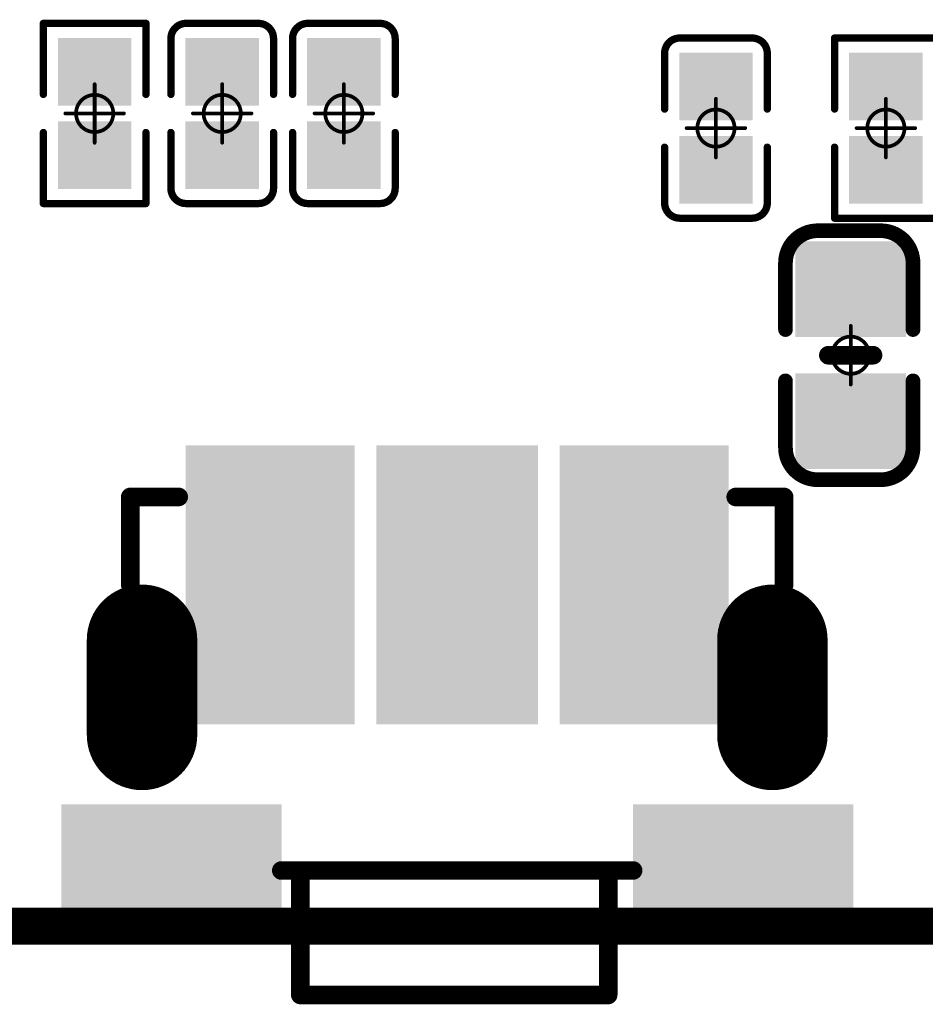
# Model space of a CAD drawing. Header units: millimetres. Extents: x 12.27 to 15.71, y 9.85 to 12.1.
# Tile 6 of 31: x 13.02 to 13.26, y 9.87 to 10.13. Entities that reach past the tile are written whole.
import ezdxf

# ---------------------------------------------------------------- set-up
doc = ezdxf.new("R2010")
doc.units = ezdxf.units.MM
doc.header["$MEASUREMENT"] = 0
for name, color, linetype in [('BottomLayer', 5, 'Continuous'), ('BottomSolder', 6, 'Continuous'), ('KeepOutLayer', 6, 'Continuous'), ('Mechanical15', 56, 'Continuous'), ('MidLayer1', 16, 'Continuous'), ('MidLayer2', 76, 'Continuous'), ('MultiLayer', 9, 'Continuous'), ('TopLayer', 1, 'Continuous'), ('TopOverlay', 2, 'Continuous'), ('TopPaste', 8, 'Continuous'), ('TopSolder', 216, 'Continuous')]:
    doc.layers.add(name, color=color, linetype=linetype)

# ---------------------------------------------------------------- blocks, each defined once
blk = doc.blocks.new('KEY_3P_3_5_3_5MM__4')
at = {"layer": 'BottomLayer', "const_width": 0.02165}
for points in [[(-0.08465, 0.00295), (-0.08465, -0.02264)], [(0.08465, 0.00295), (0.08465, -0.02264)]]:
    blk.add_lwpolyline(points, dxfattribs=at)
at = {"layer": 'BottomLayer', "const_width": 0.01083}
for points in [[(-0.09006, 0.00295, 1), (-0.07923, 0.00295, 1)], [(0.07923, 0.00295, 1), (0.09006, 0.00295, 1)], [(-0.09006, -0.02264, 1), (-0.07923, -0.02264, 1)], [(0.07923, -0.02264, 1), (0.09006, -0.02264, 1)]]:
    blk.add_lwpolyline(points, format="xyb", close=True, dxfattribs=at)
at = {"layer": 'BottomSolder', "const_width": 0.02965}
for points in [[(-0.08465, 0.00295), (-0.08465, -0.02264)], [(0.08465, 0.00295), (0.08465, -0.02264)]]:
    blk.add_lwpolyline(points, dxfattribs=at)
at = {"layer": 'BottomSolder', "const_width": 0.01483}
for points in [[(-0.09206, 0.00295, 1), (-0.07723, 0.00295, 1)], [(0.07723, 0.00295, 1), (0.09206, 0.00295, 1)], [(-0.09206, -0.02264, 1), (-0.07723, -0.02264, 1)], [(0.07723, -0.02264, 1), (0.09206, -0.02264, 1)]]:
    blk.add_lwpolyline(points, format="xyb", close=True, dxfattribs=at)
at = {"layer": 'MidLayer1', "const_width": 0.02165}
for points in [[(-0.08465, 0.00295), (-0.08465, -0.02264)], [(0.08465, 0.00295), (0.08465, -0.02264)]]:
    blk.add_lwpolyline(points, dxfattribs=at)
at = {"layer": 'MidLayer1', "const_width": 0.01083}
for points in [[(-0.09006, 0.00295, 1), (-0.07923, 0.00295, 1)], [(0.07923, 0.00295, 1), (0.09006, 0.00295, 1)], [(-0.09006, -0.02264, 1), (-0.07923, -0.02264, 1)], [(0.07923, -0.02264, 1), (0.09006, -0.02264, 1)]]:
    blk.add_lwpolyline(points, format="xyb", close=True, dxfattribs=at)
at = {"layer": 'MidLayer2', "const_width": 0.02165}
for points in [[(-0.08465, 0.00295), (-0.08465, -0.02264)], [(0.08465, 0.00295), (0.08465, -0.02264)]]:
    blk.add_lwpolyline(points, dxfattribs=at)
at = {"layer": 'MidLayer2', "const_width": 0.01083}
for points in [[(-0.09006, 0.00295, 1), (-0.07923, 0.00295, 1)], [(0.07923, 0.00295, 1), (0.09006, 0.00295, 1)], [(-0.09006, -0.02264, 1), (-0.07923, -0.02264, 1)], [(0.07923, -0.02264, 1), (0.09006, -0.02264, 1)]]:
    blk.add_lwpolyline(points, format="xyb", close=True, dxfattribs=at)
at = {"layer": 'MultiLayer', "const_width": 0.02165}
for points in [[(-0.08465, 0.00295), (-0.08465, -0.02264)], [(0.08465, 0.00295), (0.08465, -0.02264)]]:
    blk.add_lwpolyline(points, dxfattribs=at)
at = {"layer": 'MultiLayer', "const_width": 0.01083}
for points in [[(-0.09006, 0.00295, 1), (-0.07923, 0.00295, 1)], [(0.07923, 0.00295, 1), (0.09006, 0.00295, 1)], [(-0.09006, -0.02264, 1), (-0.07923, -0.02264, 1)], [(0.07923, -0.02264, 1), (0.09006, -0.02264, 1)]]:
    blk.add_lwpolyline(points, format="xyb", close=True, dxfattribs=at)
at = {"layer": 'TopLayer', "const_width": 0.02165}
for points in [[(-0.08465, 0.00295), (-0.08465, -0.02264)], [(0.08465, 0.00295), (0.08465, -0.02264)]]:
    blk.add_lwpolyline(points, dxfattribs=at)
at = {"layer": 'TopLayer', "const_width": 0.01083}
for points in [[(-0.09006, 0.00295, 1), (-0.07923, 0.00295, 1)], [(0.07923, 0.00295, 1), (0.09006, 0.00295, 1)], [(-0.09006, -0.02264, 1), (-0.07923, -0.02264, 1)], [(0.07923, -0.02264, 1), (0.09006, -0.02264, 1)]]:
    blk.add_lwpolyline(points, format="xyb", close=True, dxfattribs=at)
at = {"layer": 'TopLayer'}
for points in [[(-0.10236, 0.02559), (-0.05118, 0.02559), (-0.10236, 0.04921), (-0.05118, 0.04921)], [(0.05118, 0.02559), (0.10236, 0.02559), (0.05118, 0.04921), (0.10236, 0.04921)], [(-0.0315, -0.00394), (-0.0689, -0.00394), (-0.0315, -0.07087), (-0.0689, -0.07087)], [(0.01772, -0.07087), (0.01772, -0.00394), (-0.01772, -0.07087), (-0.01772, -0.00394)], [(0.0689, -0.00394), (0.0315, -0.00394), (0.0689, -0.07087), (0.0315, -0.07087)]]:
    blk.add_solid(points, dxfattribs=at)
at = {"layer": 'TopOverlay', "const_width": 0.005}
for points in [[(-0.04055, 0.07283), (-0.04055, 0.03937)], [(0.04213, 0.07283), (-0.04055, 0.07283)], [(0.04213, 0.07283), (0.04213, 0.03937)], [(0.04724, 0.03937), (-0.04724, 0.03937)], [(-0.0878, -0.0374), (-0.0878, -0.06102)], [(0.0878, -0.0374), (0.0878, -0.06102)], [(-0.0748, -0.06102), (-0.0878, -0.06102)], [(0.0878, -0.06102), (0.0748, -0.06102)]]:
    blk.add_lwpolyline(points, dxfattribs=at)
at = {"layer": 'TopOverlay', "const_width": 0.0025}
for points in [[(-0.0418, 0.07283, 1), (-0.0393, 0.07283, 1)], [(-0.0418, 0.07283, 1), (-0.0393, 0.07283, 1)], [(0.04088, 0.07283, 1), (0.04338, 0.07283, 1)], [(0.04088, 0.07283, 1), (0.04338, 0.07283, 1)], [(-0.04849, 0.03937, 1), (-0.04599, 0.03937, 1)], [(-0.0418, 0.03937, 1), (-0.0393, 0.03937, 1)], [(0.04088, 0.03937, 1), (0.04338, 0.03937, 1)], [(0.04599, 0.03937, 1), (0.04849, 0.03937, 1)], [(-0.08905, -0.0374, 1), (-0.08655, -0.0374, 1)], [(0.08655, -0.0374, 1), (0.08905, -0.0374, 1)], [(-0.08905, -0.06102, 1), (-0.08655, -0.06102, 1)], [(-0.08905, -0.06102, 1), (-0.08655, -0.06102, 1)], [(-0.07605, -0.06102, 1), (-0.07355, -0.06102, 1)], [(0.07355, -0.06102, 1), (0.07605, -0.06102, 1)], [(0.08655, -0.06102, 1), (0.08905, -0.06102, 1)], [(0.08655, -0.06102, 1), (0.08905, -0.06102, 1)]]:
    blk.add_lwpolyline(points, format="xyb", close=True, dxfattribs=at)
at = {"layer": 'TopPaste'}
for points in [[(-0.10236, 0.02559), (-0.05118, 0.02559), (-0.10236, 0.04921), (-0.05118, 0.04921)], [(0.05118, 0.02559), (0.10236, 0.02559), (0.05118, 0.04921), (0.10236, 0.04921)], [(-0.0315, -0.00394), (-0.0689, -0.00394), (-0.0315, -0.07087), (-0.0689, -0.07087)], [(0.01772, -0.07087), (0.01772, -0.00394), (-0.01772, -0.07087), (-0.01772, -0.00394)], [(0.0689, -0.00394), (0.0315, -0.00394), (0.0689, -0.07087), (0.0315, -0.07087)]]:
    blk.add_solid(points, dxfattribs=at)
at = {"layer": 'TopSolder', "const_width": 0.02965}
for points in [[(-0.08465, 0.00295), (-0.08465, -0.02264)], [(0.08465, 0.00295), (0.08465, -0.02264)]]:
    blk.add_lwpolyline(points, dxfattribs=at)
at = {"layer": 'TopSolder', "const_width": 0.01483}
for points in [[(-0.09206, 0.00295, 1), (-0.07723, 0.00295, 1)], [(0.07723, 0.00295, 1), (0.09206, 0.00295, 1)], [(-0.09206, -0.02264, 1), (-0.07723, -0.02264, 1)], [(0.07723, -0.02264, 1), (0.09206, -0.02264, 1)]]:
    blk.add_lwpolyline(points, format="xyb", close=True, dxfattribs=at)
at = {"layer": 'TopSolder'}
for points in [[(-0.10636, 0.02159), (-0.04718, 0.02159), (-0.10636, 0.05321), (-0.04718, 0.05321)], [(0.04718, 0.02159), (0.10636, 0.02159), (0.04718, 0.05321), (0.10636, 0.05321)], [(-0.0275, 0.00006), (-0.0729, 0.00006), (-0.0275, -0.07487), (-0.0729, -0.07487)], [(0.02172, -0.07487), (0.02172, 0.00006), (-0.02172, -0.07487), (-0.02172, 0.00006)], [(0.0729, 0.00006), (0.0275, 0.00006), (0.0729, -0.07487), (0.0275, -0.07487)]]:
    blk.add_solid(points, dxfattribs=at)
blk = doc.blocks.new('C0201_49')
at = {"layer": 'Mechanical15', "const_width": 0.001}
for points in [[(0, -0.00787), (0, 0.00787)], [(0.00787, 0), (-0.00787, 0)]]:
    blk.add_lwpolyline(points, dxfattribs=at)
at = {"layer": 'Mechanical15'}
for points, const_width in [([(-0.00025, 0.00787, 1), (0.00025, 0.00787, 1)], 0.0005), ([(0.005, 0, 1), (-0.005, 0, 1)], 0.001), ([(-0.00812, 0, 1), (-0.00762, 0, 1)], 0.0005), ([(-0.00525, 0, 1), (-0.00475, 0, 1)], 0.0005), ([(0.00475, 0, 1), (0.00525, 0, 1)], 0.0005), ([(0.00762, 0, 1), (0.00812, 0, 1)], 0.0005), ([(-0.00025, -0.00787, 1), (0.00025, -0.00787, 1)], 0.0005)]:
    blk.add_lwpolyline(points, format="xyb", close=True, dxfattribs=dict(at, const_width=const_width))
at = {"layer": 'TopLayer'}
for points in [[(-0.01831, -0.00787), (-0.00413, -0.00787), (-0.01831, 0.00787), (-0.00413, 0.00787)], [(0.00413, -0.00787), (0.01831, -0.00787), (0.00413, 0.00787), (0.01831, 0.00787)]]:
    blk.add_solid(points, dxfattribs=at)
at = {"layer": 'TopOverlay', "const_width": 0.00197}
for points in [[(-0.02421, 0.0097, -0.414214), (-0.02013, 0.01378)], [(0.02013, 0.01378, -0.414214), (0.02421, 0.0097)], [(-0.02013, -0.01378, -0.414214), (-0.02421, -0.0097)], [(0.02421, -0.0097, -0.414214), (0.02013, -0.01378)]]:
    blk.add_lwpolyline(points, format="xyb", dxfattribs=at)
for points in [[(-0.00512, 0.01378), (-0.02013, 0.01378)], [(0.02013, 0.01378), (0.00512, 0.01378)], [(-0.02421, -0.0097), (-0.02421, 0.0097)], [(0.02421, -0.0097), (0.02421, 0.0097)], [(-0.00512, -0.01378), (-0.02013, -0.01378)], [(0.02013, -0.01378), (0.00512, -0.01378)]]:
    blk.add_lwpolyline(points, dxfattribs=at)
at = {"layer": 'TopOverlay', "const_width": 0.000984}
for points in [[(-0.02062, 0.01378, 1), (-0.01964, 0.01378, 1)], [(-0.02062, 0.01378, 1), (-0.01964, 0.01378, 1)], [(-0.00561, 0.01378, 1), (-0.00463, 0.01378, 1)], [(0.00463, 0.01378, 1), (0.00561, 0.01378, 1)], [(0.01964, 0.01378, 1), (0.02062, 0.01378, 1)], [(0.01964, 0.01378, 1), (0.02062, 0.01378, 1)], [(-0.0247, 0.0097, 1), (-0.02372, 0.0097, 1)], [(-0.0247, 0.0097, 1), (-0.02372, 0.0097, 1)], [(0.02372, 0.0097, 1), (0.0247, 0.0097, 1)], [(0.02372, 0.0097, 1), (0.0247, 0.0097, 1)], [(-0.0247, -0.0097, 1), (-0.02372, -0.0097, 1)], [(-0.0247, -0.0097, 1), (-0.02372, -0.0097, 1)], [(0.02372, -0.0097, 1), (0.0247, -0.0097, 1)], [(0.02372, -0.0097, 1), (0.0247, -0.0097, 1)], [(-0.02062, -0.01378, 1), (-0.01964, -0.01378, 1)], [(-0.02062, -0.01378, 1), (-0.01964, -0.01378, 1)], [(-0.00561, -0.01378, 1), (-0.00463, -0.01378, 1)], [(0.00463, -0.01378, 1), (0.00561, -0.01378, 1)], [(0.01964, -0.01378, 1), (0.02062, -0.01378, 1)], [(0.01964, -0.01378, 1), (0.02062, -0.01378, 1)]]:
    blk.add_lwpolyline(points, format="xyb", close=True, dxfattribs=at)
at = {"layer": 'TopPaste'}
for points in [[(-0.01831, -0.00787), (-0.00413, -0.00787), (-0.01831, 0.00787), (-0.00413, 0.00787)], [(0.00413, -0.00787), (0.01831, -0.00787), (0.00413, 0.00787), (0.01831, 0.00787)]]:
    blk.add_solid(points, dxfattribs=at)
at = {"layer": 'TopSolder'}
for points in [[(-0.02031, -0.00987), (-0.00213, -0.00987), (-0.02031, 0.00987), (-0.00213, 0.00987)], [(0.00213, -0.00987), (0.02031, -0.00987), (0.00213, 0.00987), (0.02031, 0.00987)]]:
    blk.add_solid(points, dxfattribs=at)
blk = doc.blocks.new('C0201_50')
at = {"layer": 'Mechanical15', "const_width": 0.001}
for points in [[(0, -0.00787), (0, 0.00787)], [(0.00787, 0), (-0.00787, 0)]]:
    blk.add_lwpolyline(points, dxfattribs=at)
at = {"layer": 'Mechanical15'}
for points, const_width in [([(-0.00025, 0.00787, 1), (0.00025, 0.00787, 1)], 0.0005), ([(0.005, 0, 1), (-0.005, 0, 1)], 0.001), ([(-0.00812, 0, 1), (-0.00762, 0, 1)], 0.0005), ([(-0.00525, 0, 1), (-0.00475, 0, 1)], 0.0005), ([(0.00475, 0, 1), (0.00525, 0, 1)], 0.0005), ([(0.00762, 0, 1), (0.00812, 0, 1)], 0.0005), ([(-0.00025, -0.00787, 1), (0.00025, -0.00787, 1)], 0.0005)]:
    blk.add_lwpolyline(points, format="xyb", close=True, dxfattribs=dict(at, const_width=const_width))
at = {"layer": 'TopLayer'}
for points in [[(-0.01831, -0.00787), (-0.00413, -0.00787), (-0.01831, 0.00787), (-0.00413, 0.00787)], [(0.00413, -0.00787), (0.01831, -0.00787), (0.00413, 0.00787), (0.01831, 0.00787)]]:
    blk.add_solid(points, dxfattribs=at)
at = {"layer": 'TopOverlay', "const_width": 0.00197}
for points in [[(-0.02421, 0.0097, -0.414214), (-0.02013, 0.01378)], [(0.02013, 0.01378, -0.414214), (0.02421, 0.0097)], [(-0.02013, -0.01378, -0.414214), (-0.02421, -0.0097)], [(0.02421, -0.0097, -0.414214), (0.02013, -0.01378)]]:
    blk.add_lwpolyline(points, format="xyb", dxfattribs=at)
for points in [[(-0.00512, 0.01378), (-0.02013, 0.01378)], [(0.02013, 0.01378), (0.00512, 0.01378)], [(-0.02421, -0.0097), (-0.02421, 0.0097)], [(0.02421, -0.0097), (0.02421, 0.0097)], [(-0.00512, -0.01378), (-0.02013, -0.01378)], [(0.02013, -0.01378), (0.00512, -0.01378)]]:
    blk.add_lwpolyline(points, dxfattribs=at)
at = {"layer": 'TopOverlay', "const_width": 0.000984}
for points in [[(-0.02062, 0.01378, 1), (-0.01964, 0.01378, 1)], [(-0.02062, 0.01378, 1), (-0.01964, 0.01378, 1)], [(-0.00561, 0.01378, 1), (-0.00463, 0.01378, 1)], [(0.00463, 0.01378, 1), (0.00561, 0.01378, 1)], [(0.01964, 0.01378, 1), (0.02062, 0.01378, 1)], [(0.01964, 0.01378, 1), (0.02062, 0.01378, 1)], [(-0.0247, 0.0097, 1), (-0.02372, 0.0097, 1)], [(-0.0247, 0.0097, 1), (-0.02372, 0.0097, 1)], [(0.02372, 0.0097, 1), (0.0247, 0.0097, 1)], [(0.02372, 0.0097, 1), (0.0247, 0.0097, 1)], [(-0.0247, -0.0097, 1), (-0.02372, -0.0097, 1)], [(-0.0247, -0.0097, 1), (-0.02372, -0.0097, 1)], [(0.02372, -0.0097, 1), (0.0247, -0.0097, 1)], [(0.02372, -0.0097, 1), (0.0247, -0.0097, 1)], [(-0.02062, -0.01378, 1), (-0.01964, -0.01378, 1)], [(-0.02062, -0.01378, 1), (-0.01964, -0.01378, 1)], [(-0.00561, -0.01378, 1), (-0.00463, -0.01378, 1)], [(0.00463, -0.01378, 1), (0.00561, -0.01378, 1)], [(0.01964, -0.01378, 1), (0.02062, -0.01378, 1)], [(0.01964, -0.01378, 1), (0.02062, -0.01378, 1)]]:
    blk.add_lwpolyline(points, format="xyb", close=True, dxfattribs=at)
at = {"layer": 'TopPaste'}
for points in [[(-0.01831, -0.00787), (-0.00413, -0.00787), (-0.01831, 0.00787), (-0.00413, 0.00787)], [(0.00413, -0.00787), (0.01831, -0.00787), (0.00413, 0.00787), (0.01831, 0.00787)]]:
    blk.add_solid(points, dxfattribs=at)
at = {"layer": 'TopSolder'}
for points in [[(-0.02031, -0.00987), (-0.00213, -0.00987), (-0.02031, 0.00987), (-0.00213, 0.00987)], [(0.00213, -0.00987), (0.02031, -0.00987), (0.00213, 0.00987), (0.02031, 0.00987)]]:
    blk.add_solid(points, dxfattribs=at)
blk = doc.blocks.new('C0201_57')
at = {"layer": 'Mechanical15', "const_width": 0.001}
for points in [[(0, 0.00787), (0, -0.00787)], [(-0.00787, 0), (0.00787, 0)]]:
    blk.add_lwpolyline(points, dxfattribs=at)
at = {"layer": 'Mechanical15'}
for points, const_width in [([(-0.00025, 0.00787, 1), (0.00025, 0.00787, 1)], 0.0005), ([(0.005, 0, 1), (-0.005, 0, 1)], 0.001), ([(-0.00812, 0, 1), (-0.00762, 0, 1)], 0.0005), ([(-0.00525, 0, 1), (-0.00475, 0, 1)], 0.0005), ([(0.00475, 0, 1), (0.00525, 0, 1)], 0.0005), ([(0.00762, 0, 1), (0.00812, 0, 1)], 0.0005), ([(-0.00025, -0.00787, 1), (0.00025, -0.00787, 1)], 0.0005)]:
    blk.add_lwpolyline(points, format="xyb", close=True, dxfattribs=dict(at, const_width=const_width))
at = {"layer": 'TopLayer'}
for points in [[(-0.01831, -0.00787), (-0.00413, -0.00787), (-0.01831, 0.00787), (-0.00413, 0.00787)], [(0.00413, -0.00787), (0.01831, -0.00787), (0.00413, 0.00787), (0.01831, 0.00787)]]:
    blk.add_solid(points, dxfattribs=at)
at = {"layer": 'TopOverlay', "const_width": 0.00197}
for points in [[(-0.02421, 0.0097, -0.414214), (-0.02013, 0.01378)], [(0.02013, 0.01378, -0.414214), (0.02421, 0.0097)], [(-0.02013, -0.01378, -0.414214), (-0.02421, -0.0097)], [(0.02421, -0.0097, -0.414214), (0.02013, -0.01378)]]:
    blk.add_lwpolyline(points, format="xyb", dxfattribs=at)
for points in [[(-0.02013, 0.01378), (-0.00512, 0.01378)], [(0.00512, 0.01378), (0.02013, 0.01378)], [(-0.02421, 0.0097), (-0.02421, -0.0097)], [(0.02421, 0.0097), (0.02421, -0.0097)], [(-0.02013, -0.01378), (-0.00512, -0.01378)], [(0.00512, -0.01378), (0.02013, -0.01378)]]:
    blk.add_lwpolyline(points, dxfattribs=at)
at = {"layer": 'TopOverlay', "const_width": 0.000984}
for points in [[(-0.02062, 0.01378, 1), (-0.01964, 0.01378, 1)], [(-0.02062, 0.01378, 1), (-0.01964, 0.01378, 1)], [(-0.00561, 0.01378, 1), (-0.00463, 0.01378, 1)], [(0.00463, 0.01378, 1), (0.00561, 0.01378, 1)], [(0.01964, 0.01378, 1), (0.02062, 0.01378, 1)], [(0.01964, 0.01378, 1), (0.02062, 0.01378, 1)], [(-0.0247, 0.0097, 1), (-0.02372, 0.0097, 1)], [(-0.0247, 0.0097, 1), (-0.02372, 0.0097, 1)], [(0.02372, 0.0097, 1), (0.0247, 0.0097, 1)], [(0.02372, 0.0097, 1), (0.0247, 0.0097, 1)], [(-0.0247, -0.0097, 1), (-0.02372, -0.0097, 1)], [(-0.0247, -0.0097, 1), (-0.02372, -0.0097, 1)], [(0.02372, -0.0097, 1), (0.0247, -0.0097, 1)], [(0.02372, -0.0097, 1), (0.0247, -0.0097, 1)], [(-0.02062, -0.01378, 1), (-0.01964, -0.01378, 1)], [(-0.02062, -0.01378, 1), (-0.01964, -0.01378, 1)], [(-0.00561, -0.01378, 1), (-0.00463, -0.01378, 1)], [(0.00463, -0.01378, 1), (0.00561, -0.01378, 1)], [(0.01964, -0.01378, 1), (0.02062, -0.01378, 1)], [(0.01964, -0.01378, 1), (0.02062, -0.01378, 1)]]:
    blk.add_lwpolyline(points, format="xyb", close=True, dxfattribs=at)
at = {"layer": 'TopPaste'}
for points in [[(-0.01831, -0.00787), (-0.00413, -0.00787), (-0.01831, 0.00787), (-0.00413, 0.00787)], [(0.00413, -0.00787), (0.01831, -0.00787), (0.00413, 0.00787), (0.01831, 0.00787)]]:
    blk.add_solid(points, dxfattribs=at)
at = {"layer": 'TopSolder'}
for points in [[(-0.02031, -0.00987), (-0.00213, -0.00987), (-0.02031, 0.00987), (-0.00213, 0.00987)], [(0.00213, -0.00987), (0.02031, -0.00987), (0.00213, 0.00987), (0.02031, 0.00987)]]:
    blk.add_solid(points, dxfattribs=at)
blk = doc.blocks.new('C0402_58')
at = {"layer": 'Mechanical15', "const_width": 0.001}
for points in [[(0, -0.00787), (0, 0.00788)], [(0.00788, 0), (-0.00787, 0)]]:
    blk.add_lwpolyline(points, dxfattribs=at)
at = {"layer": 'Mechanical15'}
for points, const_width in [([(-0.00025, 0.00788, 1), (0.00025, 0.00788, 1)], 0.0005), ([(0.005, 0, 1), (-0.005, 0, 1)], 0.001), ([(-0.00812, 0, 1), (-0.00762, 0, 1)], 0.0005), ([(-0.00525, 0, 1), (-0.00475, 0, 1)], 0.0005), ([(0.00475, 0, 1), (0.00525, 0, 1)], 0.0005), ([(0.00763, 0, 1), (0.00813, 0, 1)], 0.0005), ([(-0.00025, -0.00787, 1), (0.00025, -0.00787, 1)], 0.0005)]:
    blk.add_lwpolyline(points, format="xyb", close=True, dxfattribs=dict(at, const_width=const_width))
at = {"layer": 'TopLayer'}
for points in [[(-0.02657, -0.01082), (-0.00886, -0.01082), (-0.02657, 0.01083), (-0.00886, 0.01083)], [(0.00886, -0.01083), (0.02657, -0.01083), (0.00886, 0.01083), (0.02657, 0.01083)]]:
    blk.add_solid(points, dxfattribs=at)
at = {"layer": 'TopOverlay', "const_width": 0.00394}
for points in [[(-0.03346, 0.00886, -0.414214), (-0.0248, 0.01752)], [(0.0248, 0.01752, -0.414214), (0.03346, 0.00886)], [(-0.0248, -0.01673, -0.414214), (-0.03346, -0.00807)], [(0.03346, -0.00807, -0.414214), (0.0248, -0.01673)]]:
    blk.add_lwpolyline(points, format="xyb", dxfattribs=at)
at = {"layer": 'TopOverlay'}
for points, const_width in [([(-0.02578, 0.01752, 1), (-0.02382, 0.01752, 1)], 0.00197), ([(-0.02559, 0.01752, 1), (-0.02362, 0.01752, 1)], 0.00197), ([(-0.00787, 0.01752, 1), (-0.0059, 0.01752, 1)], 0.00197), ([(0.00591, 0.01752, 1), (0.00787, 0.01752, 1)], 0.00197), ([(0.02362, 0.01752, 1), (0.02559, 0.01752, 1)], 0.00197), ([(0.02382, 0.01752, 1), (0.02579, 0.01752, 1)], 0.00197), ([(-0.03445, 0.00886, 1), (-0.03248, 0.00886, 1)], 0.00197), ([(-0.03445, 0.00886, 1), (-0.03248, 0.00886, 1)], 0.00197), ([(0.03248, 0.00886, 1), (0.03445, 0.00886, 1)], 0.00197), ([(0.03248, 0.00886, 1), (0.03445, 0.00886, 1)], 0.00197), ([(-0.00125, 0.006, 1), (0.00125, 0.006, 1)], 0.0025), ([(-0.00125, -0.006, 1), (0.00125, -0.006, 1)], 0.0025), ([(-0.03445, -0.00807, 1), (-0.03248, -0.00807, 1)], 0.00197), ([(-0.03445, -0.00807, 1), (-0.03248, -0.00807, 1)], 0.00197), ([(0.03248, -0.00807, 1), (0.03445, -0.00807, 1)], 0.00197), ([(0.03248, -0.00807, 1), (0.03445, -0.00807, 1)], 0.00197), ([(-0.02578, -0.01673, 1), (-0.02382, -0.01673, 1)], 0.00197), ([(-0.02559, -0.01673, 1), (-0.02362, -0.01673, 1)], 0.00197), ([(-0.00787, -0.01673, 1), (-0.0059, -0.01673, 1)], 0.00197), ([(0.00591, -0.01673, 1), (0.00787, -0.01673, 1)], 0.00197), ([(0.02362, -0.01673, 1), (0.02559, -0.01673, 1)], 0.00197), ([(0.02382, -0.01673, 1), (0.02579, -0.01673, 1)], 0.00197)]:
    blk.add_lwpolyline(points, format="xyb", close=True, dxfattribs=dict(at, const_width=const_width))
for points, const_width in [([(-0.00689, 0.01752), (-0.0246, 0.01752)], 0.00394), ([(0.02461, 0.01752), (0.00689, 0.01752)], 0.00394), ([(-0.03346, -0.00807), (-0.03346, 0.00886)], 0.00394), ([(0.03346, -0.00807), (0.03346, 0.00886)], 0.00394), ([(0, -0.006), (0, 0.006)], 0.005), ([(-0.00689, -0.01673), (-0.0246, -0.01673)], 0.00394), ([(0.02461, -0.01673), (0.00689, -0.01673)], 0.00394)]:
    blk.add_lwpolyline(points, dxfattribs=dict(at, const_width=const_width))
at = {"layer": 'TopPaste'}
for points in [[(-0.02657, -0.01082), (-0.00886, -0.01082), (-0.02657, 0.01083), (-0.00886, 0.01083)], [(0.00886, -0.01083), (0.02657, -0.01083), (0.00886, 0.01083), (0.02657, 0.01083)]]:
    blk.add_solid(points, dxfattribs=at)
at = {"layer": 'TopSolder'}
for points in [[(-0.03057, -0.01482), (-0.00486, -0.01482), (-0.03057, 0.01483), (-0.00486, 0.01483)], [(0.00486, -0.01483), (0.03057, -0.01483), (0.00486, 0.01483), (0.03057, 0.01483)]]:
    blk.add_solid(points, dxfattribs=at)
blk = doc.blocks.new('R0201_126')
at = {"layer": 'Mechanical15', "const_width": 0.001}
for points in [[(0, -0.00787), (0, 0.00787)], [(0.00787, 0), (-0.00787, 0)]]:
    blk.add_lwpolyline(points, dxfattribs=at)
at = {"layer": 'Mechanical15'}
for points, const_width in [([(-0.00025, 0.00787, 1), (0.00025, 0.00787, 1)], 0.0005), ([(0.005, 0, 1), (-0.005, 0, 1)], 0.001), ([(-0.00812, 0, 1), (-0.00762, 0, 1)], 0.0005), ([(-0.00525, 0, 1), (-0.00475, 0, 1)], 0.0005), ([(0.00475, 0, 1), (0.00525, 0, 1)], 0.0005), ([(0.00762, 0, 1), (0.00812, 0, 1)], 0.0005), ([(-0.00025, -0.00787, 1), (0.00025, -0.00787, 1)], 0.0005)]:
    blk.add_lwpolyline(points, format="xyb", close=True, dxfattribs=dict(at, const_width=const_width))
at = {"layer": 'TopLayer'}
for points in [[(-0.01831, -0.00787), (-0.00413, -0.00787), (-0.01831, 0.00787), (-0.00413, 0.00787)], [(0.00413, -0.00787), (0.01831, -0.00787), (0.00413, 0.00787), (0.01831, 0.00787)]]:
    blk.add_solid(points, dxfattribs=at)
at = {"layer": 'TopOverlay', "const_width": 0.00197}
for points in [[(-0.02421, -0.01378), (-0.02421, 0.01378)], [(-0.00512, 0.01378), (-0.02421, 0.01378)], [(0.02421, 0.01378), (0.00512, 0.01378)], [(0.02421, -0.01378), (0.02421, 0.01378)], [(-0.00512, -0.01378), (-0.02421, -0.01378)], [(0.02421, -0.01378), (0.00512, -0.01378)]]:
    blk.add_lwpolyline(points, dxfattribs=at)
at = {"layer": 'TopOverlay', "const_width": 0.000984}
for points in [[(-0.0247, 0.01378, 1), (-0.02372, 0.01378, 1)], [(-0.0247, 0.01378, 1), (-0.02372, 0.01378, 1)], [(-0.00561, 0.01378, 1), (-0.00463, 0.01378, 1)], [(0.00463, 0.01378, 1), (0.00561, 0.01378, 1)], [(0.02372, 0.01378, 1), (0.0247, 0.01378, 1)], [(0.02372, 0.01378, 1), (0.0247, 0.01378, 1)], [(-0.0247, -0.01378, 1), (-0.02372, -0.01378, 1)], [(-0.0247, -0.01378, 1), (-0.02372, -0.01378, 1)], [(-0.00561, -0.01378, 1), (-0.00463, -0.01378, 1)], [(0.00463, -0.01378, 1), (0.00561, -0.01378, 1)], [(0.02372, -0.01378, 1), (0.0247, -0.01378, 1)], [(0.02372, -0.01378, 1), (0.0247, -0.01378, 1)]]:
    blk.add_lwpolyline(points, format="xyb", close=True, dxfattribs=at)
at = {"layer": 'TopPaste'}
for points in [[(-0.01831, -0.00787), (-0.00413, -0.00787), (-0.01831, 0.00787), (-0.00413, 0.00787)], [(0.00413, -0.00787), (0.01831, -0.00787), (0.00413, 0.00787), (0.01831, 0.00787)]]:
    blk.add_solid(points, dxfattribs=at)
at = {"layer": 'TopSolder'}
for points in [[(-0.02031, -0.00987), (-0.00213, -0.00987), (-0.02031, 0.00987), (-0.00213, 0.00987)], [(0.00213, -0.00987), (0.02031, -0.00987), (0.00213, 0.00987), (0.02031, 0.00987)]]:
    blk.add_solid(points, dxfattribs=at)
blk = doc.blocks.new('R0201_133')
at = {"layer": 'Mechanical15', "const_width": 0.001}
for points in [[(0, -0.00787), (0, 0.00787)], [(0.00787, 0), (-0.00787, 0)]]:
    blk.add_lwpolyline(points, dxfattribs=at)
at = {"layer": 'Mechanical15'}
for points, const_width in [([(-0.00025, 0.00787, 1), (0.00025, 0.00787, 1)], 0.0005), ([(0.005, 0, 1), (-0.005, 0, 1)], 0.001), ([(-0.00812, 0, 1), (-0.00762, 0, 1)], 0.0005), ([(-0.00525, 0, 1), (-0.00475, 0, 1)], 0.0005), ([(0.00475, 0, 1), (0.00525, 0, 1)], 0.0005), ([(0.00762, 0, 1), (0.00812, 0, 1)], 0.0005), ([(-0.00025, -0.00787, 1), (0.00025, -0.00787, 1)], 0.0005)]:
    blk.add_lwpolyline(points, format="xyb", close=True, dxfattribs=dict(at, const_width=const_width))
at = {"layer": 'TopLayer'}
for points in [[(-0.01831, -0.00787), (-0.00413, -0.00787), (-0.01831, 0.00787), (-0.00413, 0.00787)], [(0.00413, -0.00787), (0.01831, -0.00787), (0.00413, 0.00787), (0.01831, 0.00787)]]:
    blk.add_solid(points, dxfattribs=at)
at = {"layer": 'TopOverlay', "const_width": 0.00197}
for points in [[(-0.02421, -0.01378), (-0.02421, 0.01378)], [(-0.00512, 0.01378), (-0.02421, 0.01378)], [(0.02421, 0.01378), (0.00512, 0.01378)], [(0.02421, -0.01378), (0.02421, 0.01378)], [(-0.00512, -0.01378), (-0.02421, -0.01378)], [(0.02421, -0.01378), (0.00512, -0.01378)]]:
    blk.add_lwpolyline(points, dxfattribs=at)
at = {"layer": 'TopOverlay', "const_width": 0.000984}
for points in [[(-0.0247, 0.01378, 1), (-0.02372, 0.01378, 1)], [(-0.0247, 0.01378, 1), (-0.02372, 0.01378, 1)], [(-0.00561, 0.01378, 1), (-0.00463, 0.01378, 1)], [(0.00463, 0.01378, 1), (0.00561, 0.01378, 1)], [(0.02372, 0.01378, 1), (0.0247, 0.01378, 1)], [(0.02372, 0.01378, 1), (0.0247, 0.01378, 1)], [(-0.0247, -0.01378, 1), (-0.02372, -0.01378, 1)], [(-0.0247, -0.01378, 1), (-0.02372, -0.01378, 1)], [(-0.00561, -0.01378, 1), (-0.00463, -0.01378, 1)], [(0.00463, -0.01378, 1), (0.00561, -0.01378, 1)], [(0.02372, -0.01378, 1), (0.0247, -0.01378, 1)], [(0.02372, -0.01378, 1), (0.0247, -0.01378, 1)]]:
    blk.add_lwpolyline(points, format="xyb", close=True, dxfattribs=at)
at = {"layer": 'TopPaste'}
for points in [[(-0.01831, -0.00787), (-0.00413, -0.00787), (-0.01831, 0.00787), (-0.00413, 0.00787)], [(0.00413, -0.00787), (0.01831, -0.00787), (0.00413, 0.00787), (0.01831, 0.00787)]]:
    blk.add_solid(points, dxfattribs=at)
at = {"layer": 'TopSolder'}
for points in [[(-0.02031, -0.00987), (-0.00213, -0.00987), (-0.02031, 0.00987), (-0.00213, 0.00987)], [(0.00213, -0.00987), (0.02031, -0.00987), (0.00213, 0.00987), (0.02031, 0.00987)]]:
    blk.add_solid(points, dxfattribs=at)

msp = doc.modelspace()

# ---------------------------------------------------------------- linework, layer by layer
at = {"layer": 'KeepOutLayer', "const_width": 0.01}
msp.add_lwpolyline([(12.39614, 9.89118), (14.27165, 9.89118)], dxfattribs=at)

# ---------------------------------------------------------------- block references
for name, p, rotation in [('R0201_133', (13.03522, 10.1096), 90), ('C0201_49', (13.06948, 10.1096), 90), ('C0201_50', (13.10215, 10.1096), 90), ('C0201_57', (13.20208, 10.10566), 270), ('R0201_126', (13.24772, 10.10566), 90), ('C0402_58', (13.23827, 10.04462), 90), ('KEY_3P_3_5_3_5MM__4', (13.13259, 9.94551), 180)]:
    msp.add_blockref(name, p, dxfattribs=dict(rotation=rotation))

doc.saveas('drawing.dxf')
